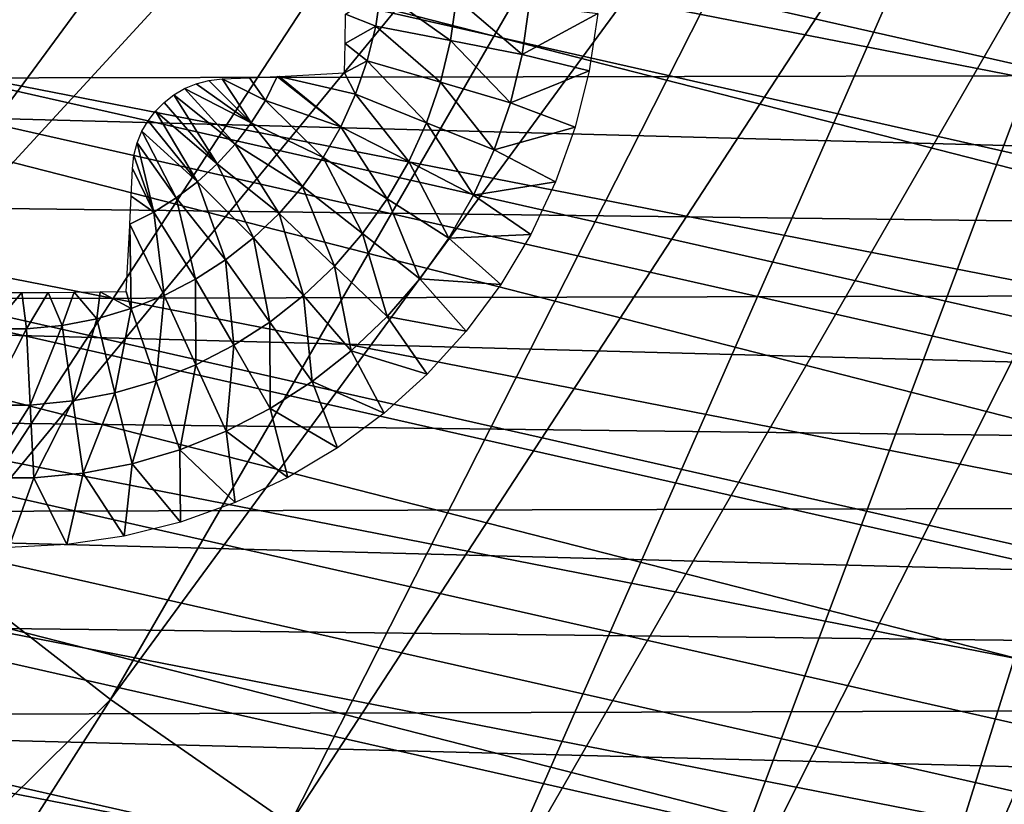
# Model space of a CAD drawing. Header units: millimetres. Extents: x -30.2 to 30.2, y -30.2 to 30.2.
# Tile 19 of 114: x -13.4 to -8, y -18.1 to -13.8. Entities that reach past the tile are written whole.
import ezdxf

# ---------------------------------------------------------------- set-up
doc = ezdxf.new("R2010")
doc.units = ezdxf.units.MM
doc.header["$LTSCALE"] = 65.185185
for name, color, linetype in [('2', 7, 'CONTINUOUS'), ('22', 7, 'CONTINUOUS'), ('43', 7, 'CONTINUOUS'), ('47', 7, 'CONTINUOUS'), ('9', 7, 'CONTINUOUS')]:
    doc.layers.add(name, color=color, linetype=linetype)

msp = doc.modelspace()

# ---------------------------------------------------------------- linework, layer by layer
at = {"layer": '2', "color": 251, "linetype": 'Continuous', "true_color": 0x4c4c4c}
for points in [[(-17.1586, -13.3551, 6.4437), (-16.3969, -14.28, 6.4437), (-11.4399, -8.9041, 6.7528), (-17.1586, -13.3551, 6.4437)], [(-16.3969, -14.28, 6.4437), (-10.9321, -9.5207, 6.7528), (-11.4399, -8.9041, 6.7528), (-16.3969, -14.28, 6.4437)], [(-16.3969, -14.28, 6.4437), (-15.5853, -15.1616, 6.4437), (-10.9321, -9.5207, 6.7528), (-16.3969, -14.28, 6.4437)], [(-15.5853, -15.1616, 6.4437), (-10.391, -10.1085, 6.7528), (-10.9321, -9.5207, 6.7528), (-15.5853, -15.1616, 6.4437)], [(-15.5853, -15.1616, 6.4437), (-14.7264, -15.9972, 6.4437), (-10.391, -10.1085, 6.7528), (-15.5853, -15.1616, 6.4437)], [(-14.7264, -15.9972, 6.4437), (-9.8184, -10.6656, 6.7528), (-10.391, -10.1085, 6.7528), (-14.7264, -15.9972, 6.4437)], [(-14.7264, -15.9972, 6.4437), (-13.8228, -16.7841, 6.4437), (-9.8184, -10.6656, 6.7528), (-14.7264, -15.9972, 6.4437)], [(-13.8228, -16.7841, 6.4437), (-9.2159, -11.1903, 6.7528), (-9.8184, -10.6656, 6.7528), (-13.8228, -16.7841, 6.4437)], [(-13.8228, -16.7841, 6.4437), (-12.8772, -17.5201, 6.4437), (-9.2159, -11.1903, 6.7528), (-13.8228, -16.7841, 6.4437)], [(-12.8772, -17.5201, 6.4437), (-8.5855, -11.681, 6.7528), (-9.2159, -11.1903, 6.7528), (-12.8772, -17.5201, 6.4437)], [(-12.8772, -17.5201, 6.4437), (-11.8925, -18.2029, 6.4437), (-8.5855, -11.681, 6.7528), (-12.8772, -17.5201, 6.4437)], [(-11.8925, -18.2029, 6.4437), (-7.929, -12.1362, 6.7528), (-8.5855, -11.681, 6.7528), (-11.8925, -18.2029, 6.4437)], [(-11.8925, -18.2029, 6.4437), (-10.8717, -18.8304, 6.4437), (-7.929, -12.1362, 6.7528), (-11.8925, -18.2029, 6.4437)], [(-10.8717, -18.8304, 6.4437), (-7.2484, -12.5545, 6.7528), (-7.929, -12.1362, 6.7528), (-10.8717, -18.8304, 6.4437)], [(-10.8717, -18.8304, 6.4437), (-9.8179, -19.4007, 6.4437), (-7.2484, -12.5545, 6.7528), (-10.8717, -18.8304, 6.4437)], [(-9.8179, -19.4007, 6.4437), (-6.5458, -12.9348, 6.7528), (-7.2484, -12.5545, 6.7528), (-9.8179, -19.4007, 6.4437)], [(-9.8179, -19.4007, 6.4437), (-8.7342, -19.9121, 6.4437), (-6.5458, -12.9348, 6.7528), (-9.8179, -19.4007, 6.4437)], [(-8.7342, -19.9121, 6.4437), (-5.8233, -13.2757, 6.7528), (-6.5458, -12.9348, 6.7528), (-8.7342, -19.9121, 6.4437)], [(-8.7342, -19.9121, 6.4437), (-7.6241, -20.363, 6.4437), (-5.8233, -13.2757, 6.7528), (-8.7342, -19.9121, 6.4437)], [(-13.8228, -16.7841, 6.4437), (-18.0576, -22.6435, 6.0125), (-12.8772, -17.5201, 6.4437), (-13.8228, -16.7841, 6.4437)], [(-18.0576, -22.6435, 6.0125), (-16.7596, -23.6204, 6.0125), (-12.8772, -17.5201, 6.4437), (-18.0576, -22.6435, 6.0125)], [(-12.8772, -17.5201, 6.4437), (-16.7596, -23.6204, 6.0125), (-11.8925, -18.2029, 6.4437), (-12.8772, -17.5201, 6.4437)]]:
    msp.add_3dface(points, dxfattribs=at)
at = {"layer": '22', "linetype": 'Continuous'}
for points in [[(-11.3925, -13.6301, -215.395), (-11.4203, -13.8233, -215.395), (-11.5858, -13.7585, -215.4632), (-11.3925, -13.6301, -215.395)], [(-11.4203, -13.8233, -215.395), (-11.3925, -13.6301, -215.395), (-11.009, -13.9026, -215.2016), (-11.4203, -13.8233, -215.395)], [(-11.3925, -13.6301, -215.395), (-10.9755, -13.6699, -215.2016), (-11.009, -13.9026, -215.2016), (-11.3925, -13.6301, -215.395)], [(-10.9755, -13.6699, -215.2016), (-10.6154, -13.9785, -214.9732), (-11.009, -13.9026, -215.2016), (-10.9755, -13.6699, -215.2016)], [(-10.5765, -13.708, -214.9732), (-10.6154, -13.9785, -214.9732), (-10.9755, -13.6699, -215.2016), (-10.5765, -13.708, -214.9732)], [(-10.5765, -13.708, -214.9732), (-10.2007, -13.7536, -214.7125), (-10.6154, -13.9785, -214.9732), (-10.5765, -13.708, -214.9732)], [(-11.5858, -13.7585, -215.4632), (-11.4203, -13.8233, -215.395), (-11.588, -13.9191, -215.4512), (-11.5858, -13.7585, -215.4632)], [(-10.2007, -13.7536, -214.7125), (-10.2475, -14.0691, -214.7125), (-10.6154, -13.9785, -214.9732), (-10.2007, -13.7536, -214.7125)], [(-11.4203, -13.8233, -215.395), (-11.4664, -14.0131, -215.395), (-11.588, -13.9191, -215.4512), (-11.4203, -13.8233, -215.395)], [(-11.4664, -14.0131, -215.395), (-11.4203, -13.8233, -215.395), (-11.0644, -14.1311, -215.2016), (-11.4664, -14.0131, -215.395)], [(-11.4203, -13.8233, -215.395), (-11.009, -13.9026, -215.2016), (-11.0644, -14.1311, -215.2016), (-11.4203, -13.8233, -215.395)], [(-11.588, -13.9191, -215.4512), (-11.4664, -14.0131, -215.395), (-11.5909, -14.0791, -215.4343), (-11.588, -13.9191, -215.4512)], [(-11.009, -13.9026, -215.2016), (-10.6798, -14.244, -214.9732), (-11.0644, -14.1311, -215.2016), (-11.009, -13.9026, -215.2016)], [(-10.6154, -13.9785, -214.9732), (-10.6798, -14.244, -214.9732), (-11.009, -13.9026, -215.2016), (-10.6154, -13.9785, -214.9732)], [(-10.6154, -13.9785, -214.9732), (-10.2475, -14.0691, -214.7125), (-10.6798, -14.244, -214.9732), (-10.6154, -13.9785, -214.9732)], [(-11.4664, -14.0131, -215.395), (-11.5302, -14.1976, -215.395), (-11.5909, -14.0791, -215.4343), (-11.4664, -14.0131, -215.395)], [(-11.5302, -14.1976, -215.395), (-11.4664, -14.0131, -215.395), (-11.1413, -14.3533, -215.2016), (-11.5302, -14.1976, -215.395)], [(-11.4664, -14.0131, -215.395), (-11.0644, -14.1311, -215.2016), (-11.1413, -14.3533, -215.2016), (-11.4664, -14.0131, -215.395)], [(-12.2644, -14.1132, -215.6278), (-12.1039, -14.3546, -215.5519), (-12.3372, -14.1215, -215.6425), (-12.2644, -14.1132, -215.6278)], [(-12.1138, -14.107, -215.5926), (-12.0263, -14.2307, -215.5519), (-12.2644, -14.1132, -215.6278), (-12.1138, -14.107, -215.5926)], [(-12.0263, -14.2307, -215.5519), (-12.1039, -14.3546, -215.5519), (-12.2644, -14.1132, -215.6278), (-12.0263, -14.2307, -215.5519)], [(-11.9605, -14.0999, -215.5521), (-12.0263, -14.2307, -215.5519), (-12.1138, -14.107, -215.5926), (-11.9605, -14.0999, -215.5521)], [(-12.0263, -14.2307, -215.5519), (-11.9605, -14.0999, -215.5521), (-11.6113, -14.3752, -215.395), (-12.0263, -14.2307, -215.5519)], [(-11.6113, -14.3752, -215.395), (-11.9605, -14.0999, -215.5521), (-11.9513, -14.0994, -215.5495), (-11.6113, -14.3752, -215.395)], [(-11.5909, -14.0791, -215.4343), (-11.5302, -14.1976, -215.395), (-11.9513, -14.0994, -215.5495), (-11.5909, -14.0791, -215.4343)], [(-11.5302, -14.1976, -215.395), (-11.6113, -14.3752, -215.395), (-11.9513, -14.0994, -215.5495), (-11.5302, -14.1976, -215.395)], [(-10.2475, -14.0691, -214.7125), (-10.325, -14.3785, -214.7125), (-10.6798, -14.244, -214.9732), (-10.2475, -14.0691, -214.7125)], [(-12.4699, -14.1662, -215.6625), (-12.1924, -14.4711, -215.5519), (-12.5284, -14.2004, -215.668), (-12.4699, -14.1662, -215.6625)], [(-12.4061, -14.1396, -215.654), (-12.1039, -14.3546, -215.5519), (-12.4699, -14.1662, -215.6625), (-12.4061, -14.1396, -215.654)], [(-12.1039, -14.3546, -215.5519), (-12.1924, -14.4711, -215.5519), (-12.4699, -14.1662, -215.6625), (-12.1039, -14.3546, -215.5519)], [(-12.3372, -14.1215, -215.6425), (-12.1039, -14.3546, -215.5519), (-12.4061, -14.1396, -215.654), (-12.3372, -14.1215, -215.6425)], [(-11.0644, -14.1311, -215.2016), (-10.7692, -14.5023, -214.9732), (-11.1413, -14.3533, -215.2016), (-11.0644, -14.1311, -215.2016)], [(-10.6798, -14.244, -214.9732), (-10.7692, -14.5023, -214.9732), (-11.0644, -14.1311, -215.2016), (-10.6798, -14.244, -214.9732)], [(-12.5284, -14.2004, -215.668), (-12.291, -14.579, -215.5519), (-12.5818, -14.2417, -215.6708), (-12.5284, -14.2004, -215.668)], [(-12.1924, -14.4711, -215.5519), (-12.291, -14.579, -215.5519), (-12.5284, -14.2004, -215.668), (-12.1924, -14.4711, -215.5519)], [(-11.6113, -14.3752, -215.395), (-11.5302, -14.1976, -215.395), (-11.239, -14.5672, -215.2016), (-11.6113, -14.3752, -215.395)], [(-11.5302, -14.1976, -215.395), (-11.1413, -14.3533, -215.2016), (-11.239, -14.5672, -215.2016), (-11.5302, -14.1976, -215.395)], [(-12.5818, -14.2417, -215.6708), (-12.291, -14.579, -215.5519), (-12.6294, -14.2894, -215.6708), (-12.5818, -14.2417, -215.6708)], [(-12.1039, -14.3546, -215.5519), (-12.0263, -14.2307, -215.5519), (-11.709, -14.5443, -215.395), (-12.1039, -14.3546, -215.5519)], [(-11.709, -14.5443, -215.395), (-12.0263, -14.2307, -215.5519), (-11.6113, -14.3752, -215.395), (-11.709, -14.5443, -215.395)], [(-10.6798, -14.244, -214.9732), (-10.325, -14.3785, -214.7125), (-10.7692, -14.5023, -214.9732), (-10.6798, -14.244, -214.9732)], [(-12.6294, -14.2894, -215.6708), (-12.399, -14.6777, -215.5519), (-12.6702, -14.3424, -215.668), (-12.6294, -14.2894, -215.6708)], [(-12.291, -14.579, -215.5519), (-12.399, -14.6777, -215.5519), (-12.6294, -14.2894, -215.6708), (-12.291, -14.579, -215.5519)], [(-12.6702, -14.3424, -215.668), (-12.399, -14.6777, -215.5519), (-12.7039, -14.4004, -215.6625), (-12.6702, -14.3424, -215.668)], [(-12.1924, -14.4711, -215.5519), (-12.1039, -14.3546, -215.5519), (-11.8222, -14.7034, -215.395), (-12.1924, -14.4711, -215.5519)], [(-11.8222, -14.7034, -215.395), (-12.1039, -14.3546, -215.5519), (-11.709, -14.5443, -215.395), (-11.8222, -14.7034, -215.395)], [(-11.709, -14.5443, -215.395), (-11.6113, -14.3752, -215.395), (-11.3566, -14.7708, -215.2016), (-11.709, -14.5443, -215.395)], [(-11.6113, -14.3752, -215.395), (-11.239, -14.5672, -215.2016), (-11.3566, -14.7708, -215.2016), (-11.6113, -14.3752, -215.395)], [(-11.1413, -14.3533, -215.2016), (-10.8827, -14.7509, -214.9732), (-11.239, -14.5672, -215.2016), (-11.1413, -14.3533, -215.2016)], [(-10.7692, -14.5023, -214.9732), (-10.8827, -14.7509, -214.9732), (-11.1413, -14.3533, -215.2016), (-10.7692, -14.5023, -214.9732)], [(-10.325, -14.3785, -214.7125), (-10.4324, -14.6787, -214.7125), (-10.7692, -14.5023, -214.9732), (-10.325, -14.3785, -214.7125)], [(-12.7039, -14.4004, -215.6625), (-12.5154, -14.7662, -215.5519), (-12.7305, -14.4641, -215.654), (-12.7039, -14.4004, -215.6625)], [(-12.399, -14.6777, -215.5519), (-12.5154, -14.7662, -215.5519), (-12.7039, -14.4004, -215.6625), (-12.399, -14.6777, -215.5519)], [(-12.7305, -14.4641, -215.654), (-12.6394, -14.8437, -215.5519), (-12.7486, -14.533, -215.6424), (-12.7305, -14.4641, -215.654)], [(-12.5154, -14.7662, -215.5519), (-12.6394, -14.8437, -215.5519), (-12.7305, -14.4641, -215.654), (-12.5154, -14.7662, -215.5519)], [(-12.291, -14.579, -215.5519), (-12.1924, -14.4711, -215.5519), (-11.9501, -14.8509, -215.395), (-12.291, -14.579, -215.5519)], [(-11.9501, -14.8509, -215.395), (-12.1924, -14.4711, -215.5519), (-11.8222, -14.7034, -215.395), (-11.9501, -14.8509, -215.395)], [(-12.6394, -14.8437, -215.5519), (-12.7568, -14.6056, -215.6278), (-12.7486, -14.533, -215.6424), (-12.6394, -14.8437, -215.5519)], [(-11.8222, -14.7034, -215.395), (-11.709, -14.5443, -215.395), (-11.4929, -14.9623, -215.2016), (-11.8222, -14.7034, -215.395)], [(-11.709, -14.5443, -215.395), (-11.3566, -14.7708, -215.2016), (-11.4929, -14.9623, -215.2016), (-11.709, -14.5443, -215.395)], [(-10.7692, -14.5023, -214.9732), (-10.4324, -14.6787, -214.7125), (-10.8827, -14.7509, -214.9732), (-10.7692, -14.5023, -214.9732)], [(-12.399, -14.6777, -215.5519), (-12.291, -14.579, -215.5519), (-12.0914, -14.9857, -215.395), (-12.399, -14.6777, -215.5519)], [(-12.0914, -14.9857, -215.395), (-12.291, -14.579, -215.5519), (-11.9501, -14.8509, -215.395), (-12.0914, -14.9857, -215.395)], [(-11.239, -14.5672, -215.2016), (-11.0193, -14.9875, -214.9732), (-11.3566, -14.7708, -215.2016), (-11.239, -14.5672, -215.2016)], [(-10.8827, -14.7509, -214.9732), (-11.0193, -14.9875, -214.9732), (-11.239, -14.5672, -215.2016), (-10.8827, -14.7509, -214.9732)], [(-12.763, -14.7565, -215.5925), (-12.7568, -14.6056, -215.6278), (-12.6394, -14.8437, -215.5519), (-12.763, -14.7565, -215.5925)], [(-12.5154, -14.7662, -215.5519), (-12.399, -14.6777, -215.5519), (-12.2449, -15.1064, -215.395), (-12.5154, -14.7662, -215.5519)], [(-12.2449, -15.1064, -215.395), (-12.399, -14.6777, -215.5519), (-12.0914, -14.9857, -215.395), (-12.2449, -15.1064, -215.395)], [(-11.9501, -14.8509, -215.395), (-11.8222, -14.7034, -215.395), (-11.6469, -15.14, -215.2016), (-11.9501, -14.8509, -215.395)], [(-11.8222, -14.7034, -215.395), (-11.4929, -14.9623, -215.2016), (-11.6469, -15.14, -215.2016), (-11.8222, -14.7034, -215.395)], [(-10.4324, -14.6787, -214.7125), (-10.5688, -14.9671, -214.7125), (-10.8827, -14.7509, -214.9732), (-10.4324, -14.6787, -214.7125)], [(-12.7702, -14.9096, -215.5521), (-12.763, -14.7565, -215.5925), (-12.6394, -14.8437, -215.5519), (-12.7702, -14.9096, -215.5521)], [(-10.8827, -14.7509, -214.9732), (-10.5688, -14.9671, -214.7125), (-11.0193, -14.9875, -214.9732), (-10.8827, -14.7509, -214.9732)], [(-12.6394, -14.8437, -215.5519), (-12.5154, -14.7662, -215.5519), (-12.4091, -15.2119, -215.395), (-12.6394, -14.8437, -215.5519)], [(-12.4091, -15.2119, -215.395), (-12.5154, -14.7662, -215.5519), (-12.2449, -15.1064, -215.395), (-12.4091, -15.2119, -215.395)], [(-11.3566, -14.7708, -215.2016), (-11.1778, -15.2101, -214.9732), (-11.4929, -14.9623, -215.2016), (-11.3566, -14.7708, -215.2016)], [(-11.0193, -14.9875, -214.9732), (-11.1778, -15.2101, -214.9732), (-11.3566, -14.7708, -215.2016), (-11.0193, -14.9875, -214.9732)], [(-12.7702, -14.9096, -215.5521), (-12.6394, -14.8437, -215.5519), (-12.5827, -15.3014, -215.395), (-12.7702, -14.9096, -215.5521)], [(-12.5827, -15.3014, -215.395), (-12.6394, -14.8437, -215.5519), (-12.4091, -15.2119, -215.395), (-12.5827, -15.3014, -215.395)], [(-12.0914, -14.9857, -215.395), (-11.9501, -14.8509, -215.395), (-11.8171, -15.3023, -215.2016), (-12.0914, -14.9857, -215.395)], [(-11.9501, -14.8509, -215.395), (-11.6469, -15.14, -215.2016), (-11.8171, -15.3023, -215.2016), (-11.9501, -14.8509, -215.395)], [(-12.764, -15.374, -215.395), (-12.7909, -15.2791, -215.4343), (-12.7706, -14.9191, -215.5494), (-12.764, -15.374, -215.395)], [(-12.7702, -14.9096, -215.5521), (-12.764, -15.374, -215.395), (-12.7706, -14.9191, -215.5494), (-12.7702, -14.9096, -215.5521)], [(-12.764, -15.374, -215.395), (-12.7702, -14.9096, -215.5521), (-12.5827, -15.3014, -215.395), (-12.764, -15.374, -215.395)], [(-11.4929, -14.9623, -215.2016), (-11.3568, -15.4166, -214.9732), (-11.6469, -15.14, -215.2016), (-11.4929, -14.9623, -215.2016)], [(-11.1778, -15.2101, -214.9732), (-11.3568, -15.4166, -214.9732), (-11.4929, -14.9623, -215.2016), (-11.1778, -15.2101, -214.9732)], [(-10.5688, -14.9671, -214.7125), (-10.7328, -15.2406, -214.7125), (-11.0193, -14.9875, -214.9732), (-10.5688, -14.9671, -214.7125)], [(-12.2449, -15.1064, -215.395), (-12.0914, -14.9857, -215.395), (-12.0019, -15.4476, -215.2016), (-12.2449, -15.1064, -215.395)], [(-12.0914, -14.9857, -215.395), (-11.8171, -15.3023, -215.2016), (-12.0019, -15.4476, -215.2016), (-12.0914, -14.9857, -215.395)], [(-11.0193, -14.9875, -214.9732), (-10.7328, -15.2406, -214.7125), (-11.1778, -15.2101, -214.9732), (-11.0193, -14.9875, -214.9732)], [(-12.4091, -15.2119, -215.395), (-12.2449, -15.1064, -215.395), (-12.1997, -15.5747, -215.2016), (-12.4091, -15.2119, -215.395)], [(-12.2449, -15.1064, -215.395), (-12.0019, -15.4476, -215.2016), (-12.1997, -15.5747, -215.2016), (-12.2449, -15.1064, -215.395)], [(-11.6469, -15.14, -215.2016), (-11.5546, -15.6052, -214.9732), (-11.8171, -15.3023, -215.2016), (-11.6469, -15.14, -215.2016)], [(-11.3568, -15.4166, -214.9732), (-11.5546, -15.6052, -214.9732), (-11.6469, -15.14, -215.2016), (-11.3568, -15.4166, -214.9732)], [(-12.5827, -15.3014, -215.395), (-12.4091, -15.2119, -215.395), (-12.4087, -15.6824, -215.2016), (-12.5827, -15.3014, -215.395)], [(-12.4091, -15.2119, -215.395), (-12.1997, -15.5747, -215.2016), (-12.4087, -15.6824, -215.2016), (-12.4091, -15.2119, -215.395)], [(-11.1778, -15.2101, -214.9732), (-10.9227, -15.4968, -214.7125), (-11.3568, -15.4166, -214.9732), (-11.1778, -15.2101, -214.9732)], [(-10.7328, -15.2406, -214.7125), (-10.9227, -15.4968, -214.7125), (-11.1778, -15.2101, -214.9732), (-10.7328, -15.2406, -214.7125)], [(-13.5067, -15.2858, -215.4724), (-13.3633, -15.2858, -215.4724), (-13.5327, -15.4845, -215.395), (-13.5067, -15.2858, -215.4724)], [(-13.5327, -15.4845, -215.395), (-13.3633, -15.2858, -215.4724), (-13.3374, -15.4845, -215.395), (-13.5327, -15.4845, -215.395)], [(-13.3633, -15.2858, -215.4724), (-13.2199, -15.2852, -215.4686), (-13.3374, -15.4845, -215.395), (-13.3633, -15.2858, -215.4724)], [(-13.3374, -15.4845, -215.395), (-13.2199, -15.2852, -215.4686), (-13.143, -15.4659, -215.395), (-13.3374, -15.4845, -215.395)], [(-13.2199, -15.2852, -215.4686), (-13.0766, -15.2838, -215.461), (-13.143, -15.4659, -215.395), (-13.2199, -15.2852, -215.4686)], [(-13.143, -15.4659, -215.395), (-13.0766, -15.2838, -215.461), (-12.9513, -15.429, -215.395), (-13.143, -15.4659, -215.395)], [(-13.0766, -15.2838, -215.461), (-12.9336, -15.2818, -215.4496), (-12.9513, -15.429, -215.395), (-13.0766, -15.2838, -215.461)], [(-12.9513, -15.429, -215.395), (-12.9336, -15.2818, -215.4496), (-12.764, -15.374, -215.395), (-12.9513, -15.429, -215.395)], [(-12.9336, -15.2818, -215.4496), (-12.7909, -15.2791, -215.4343), (-12.764, -15.374, -215.395), (-12.9336, -15.2818, -215.4496)], [(-12.764, -15.374, -215.395), (-12.5827, -15.3014, -215.395), (-12.6269, -15.7698, -215.2016), (-12.764, -15.374, -215.395)], [(-12.5827, -15.3014, -215.395), (-12.4087, -15.6824, -215.2016), (-12.6269, -15.7698, -215.2016), (-12.5827, -15.3014, -215.395)], [(-11.8171, -15.3023, -215.2016), (-11.7694, -15.7741, -214.9732), (-12.0019, -15.4476, -215.2016), (-11.8171, -15.3023, -215.2016)], [(-11.5546, -15.6052, -214.9732), (-11.7694, -15.7741, -214.9732), (-11.8171, -15.3023, -215.2016), (-11.5546, -15.6052, -214.9732)], [(-12.9513, -15.429, -215.395), (-12.764, -15.374, -215.395), (-12.8525, -15.8361, -215.2016), (-12.9513, -15.429, -215.395)], [(-12.764, -15.374, -215.395), (-12.6269, -15.7698, -215.2016), (-12.8525, -15.8361, -215.2016), (-12.764, -15.374, -215.395)], [(-13.3374, -15.4845, -215.395), (-13.143, -15.4659, -215.395), (-13.3175, -15.9029, -215.2016), (-13.3374, -15.4845, -215.395)], [(-13.143, -15.4659, -215.395), (-13.0834, -15.8806, -215.2016), (-13.3175, -15.9029, -215.2016), (-13.143, -15.4659, -215.395)], [(-13.143, -15.4659, -215.395), (-12.9513, -15.429, -215.395), (-13.0834, -15.8806, -215.2016), (-13.143, -15.4659, -215.395)], [(-12.9513, -15.429, -215.395), (-12.8525, -15.8361, -215.2016), (-13.0834, -15.8806, -215.2016), (-12.9513, -15.429, -215.395)], [(-12.0019, -15.4476, -215.2016), (-11.9992, -15.9219, -214.9732), (-12.1997, -15.5747, -215.2016), (-12.0019, -15.4476, -215.2016)], [(-11.7694, -15.7741, -214.9732), (-11.9992, -15.9219, -214.9732), (-12.0019, -15.4476, -215.2016), (-11.7694, -15.7741, -214.9732)], [(-11.3568, -15.4166, -214.9732), (-11.1369, -15.7331, -214.7125), (-11.5546, -15.6052, -214.9732), (-11.3568, -15.4166, -214.9732)], [(-10.9227, -15.4968, -214.7125), (-11.1369, -15.7331, -214.7125), (-11.3568, -15.4166, -214.9732), (-10.9227, -15.4968, -214.7125)], [(-13.5327, -15.4845, -215.395), (-13.3374, -15.4845, -215.395), (-13.5526, -15.9029, -215.2016), (-13.5327, -15.4845, -215.395)], [(-13.3374, -15.4845, -215.395), (-13.3175, -15.9029, -215.2016), (-13.5526, -15.9029, -215.2016), (-13.3374, -15.4845, -215.395)], [(-12.1997, -15.5747, -215.2016), (-12.2421, -16.0471, -214.9732), (-12.4087, -15.6824, -215.2016), (-12.1997, -15.5747, -215.2016)], [(-11.9992, -15.9219, -214.9732), (-12.2421, -16.0471, -214.9732), (-12.1997, -15.5747, -215.2016), (-11.9992, -15.9219, -214.9732)], [(-11.5546, -15.6052, -214.9732), (-11.3733, -15.9473, -214.7125), (-11.7694, -15.7741, -214.9732), (-11.5546, -15.6052, -214.9732)], [(-11.1369, -15.7331, -214.7125), (-11.3733, -15.9473, -214.7125), (-11.5546, -15.6052, -214.9732), (-11.1369, -15.7331, -214.7125)], [(-12.4087, -15.6824, -215.2016), (-12.4958, -16.1487, -214.9732), (-12.6269, -15.7698, -215.2016), (-12.4087, -15.6824, -215.2016)], [(-12.2421, -16.0471, -214.9732), (-12.4958, -16.1487, -214.9732), (-12.4087, -15.6824, -215.2016), (-12.2421, -16.0471, -214.9732)], [(-12.6269, -15.7698, -215.2016), (-12.758, -16.2256, -214.9732), (-12.8525, -15.8361, -215.2016), (-12.6269, -15.7698, -215.2016)], [(-12.4958, -16.1487, -214.9732), (-12.758, -16.2256, -214.9732), (-12.6269, -15.7698, -215.2016), (-12.4958, -16.1487, -214.9732)], [(-11.7694, -15.7741, -214.9732), (-11.6294, -16.1373, -214.7125), (-11.9992, -15.9219, -214.9732), (-11.7694, -15.7741, -214.9732)], [(-11.3733, -15.9473, -214.7125), (-11.6294, -16.1373, -214.7125), (-11.7694, -15.7741, -214.9732), (-11.3733, -15.9473, -214.7125)], [(-12.8525, -15.8361, -215.2016), (-13.0264, -16.2774, -214.9732), (-13.0834, -15.8806, -215.2016), (-12.8525, -15.8361, -215.2016)], [(-12.758, -16.2256, -214.9732), (-13.0264, -16.2774, -214.9732), (-12.8525, -15.8361, -215.2016), (-12.758, -16.2256, -214.9732)], [(-13.0834, -15.8806, -215.2016), (-13.2984, -16.3033, -214.9732), (-13.3175, -15.9029, -215.2016), (-13.0834, -15.8806, -215.2016)], [(-13.0264, -16.2774, -214.9732), (-13.2984, -16.3033, -214.9732), (-13.0834, -15.8806, -215.2016), (-13.0264, -16.2774, -214.9732)], [(-13.2984, -16.3033, -214.9732), (-13.5717, -16.3033, -214.9732), (-13.3175, -15.9029, -215.2016), (-13.2984, -16.3033, -214.9732)], [(-13.3175, -15.9029, -215.2016), (-13.5717, -16.3033, -214.9732), (-13.5526, -15.9029, -215.2016), (-13.3175, -15.9029, -215.2016)], [(-11.9992, -15.9219, -214.9732), (-11.903, -16.3013, -214.7125), (-12.2421, -16.0471, -214.9732), (-11.9992, -15.9219, -214.9732)], [(-11.6294, -16.1373, -214.7125), (-11.903, -16.3013, -214.7125), (-11.9992, -15.9219, -214.9732), (-11.6294, -16.1373, -214.7125)], [(-12.2421, -16.0471, -214.9732), (-12.1913, -16.4376, -214.7125), (-12.4958, -16.1487, -214.9732), (-12.2421, -16.0471, -214.9732)], [(-11.903, -16.3013, -214.7125), (-12.1913, -16.4376, -214.7125), (-12.2421, -16.0471, -214.9732), (-11.903, -16.3013, -214.7125)], [(-12.4958, -16.1487, -214.9732), (-12.4916, -16.5451, -214.7125), (-12.758, -16.2256, -214.9732), (-12.4958, -16.1487, -214.9732)], [(-12.1913, -16.4376, -214.7125), (-12.4916, -16.5451, -214.7125), (-12.4958, -16.1487, -214.9732), (-12.1913, -16.4376, -214.7125)], [(-13.0264, -16.2774, -214.9732), (-13.1165, -16.6694, -214.7125), (-13.2984, -16.3033, -214.9732), (-13.0264, -16.2774, -214.9732)], [(-12.801, -16.6226, -214.7125), (-13.1165, -16.6694, -214.7125), (-13.0264, -16.2774, -214.9732), (-12.801, -16.6226, -214.7125)], [(-12.758, -16.2256, -214.9732), (-12.801, -16.6226, -214.7125), (-13.0264, -16.2774, -214.9732), (-12.758, -16.2256, -214.9732)], [(-12.4916, -16.5451, -214.7125), (-12.801, -16.6226, -214.7125), (-12.758, -16.2256, -214.9732), (-12.4916, -16.5451, -214.7125)], [(-13.2984, -16.3033, -214.9732), (-13.435, -16.685, -214.7125), (-13.5717, -16.3033, -214.9732), (-13.2984, -16.3033, -214.9732)], [(-13.1165, -16.6694, -214.7125), (-13.435, -16.685, -214.7125), (-13.2984, -16.3033, -214.9732), (-13.1165, -16.6694, -214.7125)]]:
    msp.add_3dface(points, dxfattribs=at)
at = {"layer": '43', "linetype": 'Continuous'}
for points in [[(-22.6213, -10.0418, -791), (17.1733, -17.8225, -791), (-23.1669, -8.7096, -791), (-22.6213, -10.0418, -791)], [(-23.1669, -8.7096, -791), (17.1733, -17.8225, -791), (-2.8645, -12.6805, -791), (-23.1669, -8.7096, -791)], [(16.1079, -18.7909, -791), (17.1733, -17.8225, -791), (-22.6213, -10.0418, -791), (16.1079, -18.7909, -791)], [(-21.9992, -11.3402, -791), (16.1079, -18.7909, -791), (-22.6213, -10.0418, -791), (-21.9992, -11.3402, -791)], [(14.9881, -19.6957, -791), (16.1079, -18.7909, -791), (-21.9992, -11.3402, -791), (14.9881, -19.6957, -791)], [(-21.3025, -12.6002, -791), (14.9881, -19.6957, -791), (-21.9992, -11.3402, -791), (-21.3025, -12.6002, -791)], [(13.8175, -20.5339, -791), (14.9881, -19.6957, -791), (-21.3025, -12.6002, -791), (13.8175, -20.5339, -791)], [(-20.5339, -13.8175, -791), (13.8175, -20.5339, -791), (-21.3025, -12.6002, -791), (-20.5339, -13.8175, -791)], [(12.6002, -21.3025, -791), (13.8175, -20.5339, -791), (-20.5339, -13.8175, -791), (12.6002, -21.3025, -791)], [(-19.6957, -14.9881, -791), (12.6002, -21.3025, -791), (-20.5339, -13.8175, -791), (-19.6957, -14.9881, -791)], [(11.3402, -21.9992, -791), (12.6002, -21.3025, -791), (-19.6957, -14.9881, -791), (11.3402, -21.9992, -791)], [(-18.7909, -16.1079, -791), (11.3402, -21.9992, -791), (-19.6957, -14.9881, -791), (-18.7909, -16.1079, -791)], [(10.0418, -22.6213, -791), (11.3402, -21.9992, -791), (-18.7909, -16.1079, -791), (10.0418, -22.6213, -791)], [(-17.8225, -17.1733, -791), (10.0418, -22.6213, -791), (-18.7909, -16.1079, -791), (-17.8225, -17.1733, -791)], [(8.7096, -23.1669, -791), (10.0418, -22.6213, -791), (-17.8225, -17.1733, -791), (8.7096, -23.1669, -791)], [(-16.7938, -18.1805, -791), (8.7096, -23.1669, -791), (-17.8225, -17.1733, -791), (-16.7938, -18.1805, -791)]]:
    msp.add_3dface(points, dxfattribs=at)
at = {"layer": '47', "linetype": 'Continuous'}
for points in [[(-28.2585, -6.516, -828), (-2.8645, -12.6805, -828), (21.6666, -19.2758, -828), (-28.2585, -6.516, -828)], [(-27.8487, -8.0902, -828), (-28.2585, -6.516, -828), (21.6666, -19.2758, -828), (-27.8487, -8.0902, -828)], [(-27.3512, -9.639, -828), (-27.8487, -8.0902, -828), (20.5517, -20.4604, -828), (-27.3512, -9.639, -828)], [(20.5517, -20.4604, -828), (-27.8487, -8.0902, -828), (21.6666, -19.2758, -828), (20.5517, -20.4604, -828)], [(-26.7677, -11.1575, -828), (-27.3512, -9.639, -828), (19.3721, -21.5806, -828), (-26.7677, -11.1575, -828)], [(19.3721, -21.5806, -828), (-27.3512, -9.639, -828), (20.5517, -20.4604, -828), (19.3721, -21.5806, -828)], [(-26.1, -12.6408, -828), (-26.7677, -11.1575, -828), (18.1316, -22.6328, -828), (-26.1, -12.6408, -828)], [(18.1316, -22.6328, -828), (-26.7677, -11.1575, -828), (19.3721, -21.5806, -828), (18.1316, -22.6328, -828)], [(-25.3502, -14.0844, -828), (-26.1, -12.6408, -828), (16.834, -23.6139, -828), (-25.3502, -14.0844, -828)], [(16.834, -23.6139, -828), (-26.1, -12.6408, -828), (18.1316, -22.6328, -828), (16.834, -23.6139, -828)], [(-24.5206, -15.4836, -828), (-25.3502, -14.0844, -828), (15.4836, -24.5206, -828), (-24.5206, -15.4836, -828)], [(15.4836, -24.5206, -828), (-25.3502, -14.0844, -828), (16.834, -23.6139, -828), (15.4836, -24.5206, -828)], [(-23.6139, -16.834, -828), (-24.5206, -15.4836, -828), (14.0844, -25.3502, -828), (-23.6139, -16.834, -828)], [(14.0844, -25.3502, -828), (-24.5206, -15.4836, -828), (15.4836, -24.5206, -828), (14.0844, -25.3502, -828)], [(-22.6328, -18.1316, -828), (-23.6139, -16.834, -828), (12.6408, -26.1, -828), (-22.6328, -18.1316, -828)], [(12.6408, -26.1, -828), (-23.6139, -16.834, -828), (14.0844, -25.3502, -828), (12.6408, -26.1, -828)]]:
    msp.add_3dface(points, dxfattribs=at)
at = {"layer": '9', "color": 4, "linetype": 'Continuous'}
for points in [[(22.0795, -12.7864, -2), (21.3101, -14.0351, -2), (-22.0328, -12.866, -2), (22.0795, -12.7864, -2)], [(21.3101, -14.0351, -2), (-21.6499, -13.5034, -2), (-22.0328, -12.866, -2), (21.3101, -14.0351, -2)], [(21.3101, -14.0351, -2), (-21.251, -14.1244, -2), (-21.6499, -13.5034, -2), (21.3101, -14.0351, -2)], [(21.3101, -14.0351, -2), (20.4663, -15.2377, -2), (-21.251, -14.1244, -2), (21.3101, -14.0351, -2)], [(20.4663, -15.2377, -2), (-20.832, -14.7348, -2), (-21.251, -14.1244, -2), (20.4663, -15.2377, -2)], [(20.4663, -15.2377, -2), (-20.3927, -15.3354, -2), (-20.832, -14.7348, -2), (20.4663, -15.2377, -2)], [(20.4663, -15.2377, -2), (19.5479, -16.397, -2), (-20.3927, -15.3354, -2), (20.4663, -15.2377, -2)], [(19.5479, -16.397, -2), (-19.9342, -15.9249, -2), (-20.3927, -15.3354, -2), (19.5479, -16.397, -2)], [(19.5479, -16.397, -2), (-19.458, -16.502, -2), (-19.9342, -15.9249, -2), (19.5479, -16.397, -2)], [(19.5479, -16.397, -2), (18.564, -17.5033, -2), (-19.458, -16.502, -2), (19.5479, -16.397, -2)], [(18.564, -17.5033, -2), (-18.9653, -17.0655, -2), (-19.458, -16.502, -2), (18.564, -17.5033, -2)], [(18.564, -17.5033, -2), (-18.4573, -17.614, -2), (-18.9653, -17.0655, -2), (18.564, -17.5033, -2)], [(18.564, -17.5033, -2), (17.5237, -18.5468, -2), (-18.4573, -17.614, -2), (18.564, -17.5033, -2)], [(17.5237, -18.5468, -2), (-17.4009, -18.6611, -2), (-18.4573, -17.614, -2), (17.5237, -18.5468, -2)]]:
    msp.add_3dface(points, dxfattribs=at)

doc.saveas('drawing.dxf')
